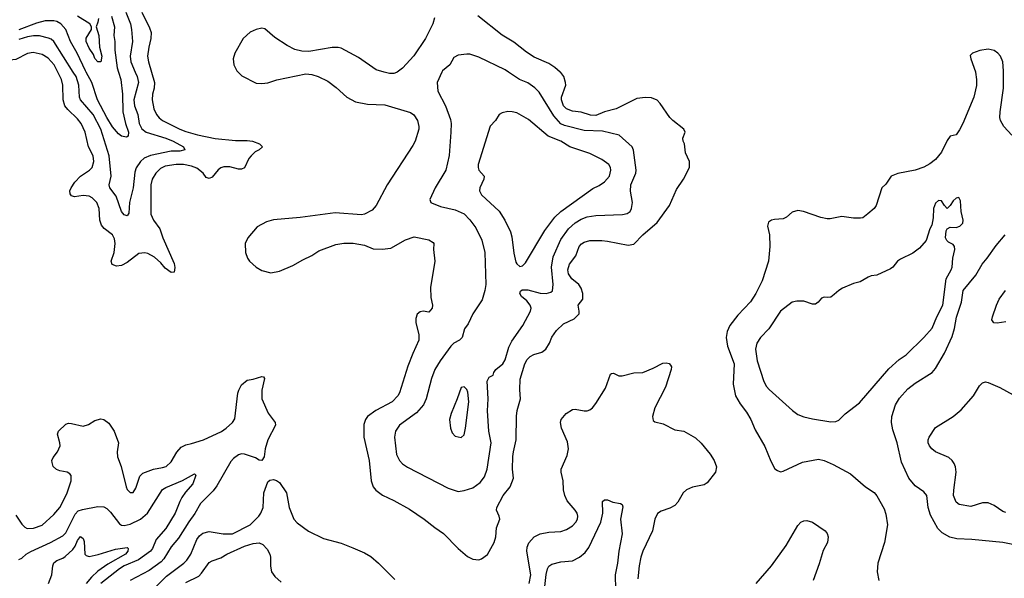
# Model space of a CAD drawing. Header units: inches. Extents: x 1678809 to 1859548, y 384609 to 522868.
# Tile 146 of 256: x 1760576 to 1767299, y 456546 to 460358. Entities that reach past the tile are written whole.
import ezdxf

# ---------------------------------------------------------------- set-up
doc = ezdxf.new("R2010")
doc.units = ezdxf.units.IN
doc.header["$MEASUREMENT"] = 0
doc.layers.add('B7465', color=7, linetype='Continuous')
doc.layers.add('B7466', color=7, linetype='Continuous')

msp = doc.modelspace()

# ---------------------------------------------------------------- linework, layer by layer
at = {"layer": 'B7465', "color": 5}
for points, elevation in [([(1761476.5, 460000), (1761497, 459930), (1761494.1, 459890), (1761482.5, 459850), (1761480.9, 459810), (1761492.3, 459750), (1761510.2, 459710), (1761527.9, 459687.9), (1761550.3, 459670), (1761670, 459610.1), (1761710, 459595), (1761790, 459572.5), (1761910, 459548.2), (1762050, 459533.2), (1762130, 459534.4), (1762166, 459530), (1762213, 459510), (1762234, 459490), (1762210.7, 459470), (1762184.2, 459455.8), (1762156, 459430), (1762140.9, 459410), (1762110, 459346), (1762090, 459338), (1762070, 459338.8), (1762010, 459353.5), (1761970, 459354.2), (1761950, 459347.4), (1761930, 459332.4), (1761890, 459282.4), (1761870, 459273.3), (1761850, 459281.6), (1761828.2, 459310), (1761785, 459345), (1761750, 459358.6), (1761695.3, 459370), (1761644.7, 459370), (1761570, 459358), (1761537.9, 459342.1), (1761505, 459310), (1761481.1, 459270), (1761471.8, 459230), (1761471.9, 459031.9), (1761490.2, 458990), (1761533.8, 458930), (1761553.8, 458870), (1761630, 458694), (1761634.1, 458665.9), (1761630, 458635.3), (1761610, 458632), (1761570, 458662.6), (1761538.6, 458698.6), (1761496.4, 458736.4), (1761450, 458762.7), (1761430, 458767.4), (1761390, 458762.6), (1761310, 458700.4), (1761270, 458679.7), (1761235.9, 458675.9), (1761207.3, 458687.3), (1761199.5, 458710), (1761220.9, 458770), (1761227, 458830), (1761222.9, 458862.9), (1761209.7, 458890), (1761152.5, 458932.5), (1761134.9, 458954.9), (1761123.7, 458990), (1761118.5, 459070), (1761103.1, 459110), (1761070, 459141.5), (1761050, 459152.8), (1761010, 459158.2), (1760950, 459148.3), (1760930, 459157), (1760920.5, 459170), (1760919.1, 459190), (1760926.2, 459210), (1760951.8, 459250), (1760991.9, 459290), (1761052.4, 459330), (1761071.5, 459348.5), (1761081.9, 459390), (1761078.6, 459430), (1761046.5, 459490), (1761022.1, 459590), (1760994.5, 459650), (1760970, 459681.6), (1760904.5, 459744.5), (1760885, 459770), (1760872.1, 459810), (1760871.1, 459910), (1760862.4, 459950), (1760837.3, 460000)], 380), ([(1761364.1, 460000), (1761377, 459970), (1761386, 459930), (1761356.1, 459810), (1761360.4, 459770), (1761382.2, 459710), (1761391.5, 459650), (1761410, 459613.4), (1761439.6, 459590), (1761572.9, 459550), (1761624.7, 459530), (1761694, 459490), (1761703.1, 459470), (1761670, 459460.5), (1761610, 459460.4), (1761470, 459431.5), (1761426.6, 459413.4), (1761400.1, 459390), (1761372.1, 459347.9), (1761362, 459318), (1761349.6, 459210.4), (1761326.2, 459110), (1761321.3, 459038.7), (1761310, 459019.5), (1761290, 459026.3), (1761270, 459049.6), (1761233.7, 459153.7), (1761191.3, 459211.3), (1761187.4, 459230), (1761200.2, 459290), (1761187.1, 459430), (1761130.4, 459610), (1761076.4, 459710), (1760991.9, 459810), (1760984.2, 459830), (1760980.4, 459910), (1760960.9, 459970), (1760941.8, 460000)], 360), ([(1761250.4, 460000), (1761265.8, 459950), (1761277.3, 459850), (1761279.4, 459730), (1761297.7, 459650), (1761317.7, 459590), (1761316.9, 459563.1), (1761304.7, 459555.3), (1761270, 459563.5), (1761250, 459578), (1761210, 459627.3), (1761170.4, 459690), (1761106.9, 459810), (1761067.5, 459930), (1761029.5, 460000)], 340), ([(1762068.5, 460000), (1762093.8, 459973.8), (1762190, 459925.5), (1762230, 459923.1), (1762270, 459927.4), (1762332.1, 459947.9), (1762530, 459987.6), (1762570, 459983.6), (1762614.8, 459970), (1762679.4, 459939.4), (1762736.3, 459896.3), (1762810, 459828.4), (1762870, 459797.6), (1762950, 459782.3), (1763070, 459778), (1763244.8, 459724.8), (1763267.9, 459707.9), (1763292, 459670), (1763302, 459630), (1763301.1, 459610), (1763276, 459530), (1763260.2, 459499.8), (1763085.3, 459230), (1763009, 459091), (1762982.3, 459057.7), (1762930, 459031.2), (1762910, 459026.6), (1762730, 459040.8), (1762490, 459007), (1762310, 458992), (1762261.3, 458978.7), (1762196.7, 458943.3), (1762132.7, 458870), (1762115.8, 458830), (1762117, 458770), (1762130.4, 458730), (1762146, 458710), (1762190.2, 458670.2), (1762230, 458646.3), (1762290, 458630.2), (1762350, 458642.2), (1762440.5, 458679.5), (1762510, 458720.3), (1762570, 458748.7), (1762619.3, 458780.7), (1762735.5, 458824.5), (1762790, 458832.9), (1762853.9, 458833.9), (1762930, 458819.5), (1762990, 458793.7), (1763051.4, 458791.4), (1763110, 458799.7), (1763210, 458855.5), (1763270, 458875.3), (1763370, 458854.9), (1763398.5, 458838.5), (1763404.4, 458830), (1763401.3, 458790), (1763410.3, 458710), (1763381.5, 458530), (1763382.8, 458462.8), (1763395.5, 458410), (1763392.7, 458390), (1763370, 458361.2), (1763330, 458369), (1763310, 458364), (1763290, 458348), (1763281.6, 458318.4), (1763281.6, 458290), (1763302.4, 458210), (1763301.3, 458170), (1763259.3, 458080.7), (1763226.2, 457993.8), (1763169.3, 457810.7), (1763159.1, 457790), (1763119.5, 457750), (1763008.1, 457691.9), (1762951.8, 457650), (1762936.5, 457630), (1762925.4, 457594.6), (1762925.3, 457510), (1762963.2, 457350), (1762976.9, 457210), (1762990.2, 457170.2), (1763006.7, 457146.7), (1763052.7, 457112.7), (1763130, 457077.3), (1763237.2, 457017.2), (1763337.1, 456950), (1763410, 456892.2), (1763470, 456852.2), (1763570.2, 456750.2), (1763634.7, 456694.7), (1763670, 456675.5), (1763710, 456673), (1763730, 456678), (1763770.9, 456709.1), (1763816.4, 456790), (1763826.6, 456830), (1763831.6, 456890), (1763854.4, 456950), (1763850.7, 456970), (1763831.3, 457010), (1763835, 457030), (1763876.3, 457110), (1763926.2, 457170), (1763948.6, 457230), (1763941.7, 457290), (1763943.6, 457376.4), (1763946.8, 457410), (1763965, 457490), (1763967.4, 457652.6), (1763971.9, 457690), (1763995.2, 457770), (1763991, 457831), (1763994.5, 457905.5), (1764025.3, 458010), (1764041.2, 458038.8), (1764061.7, 458058.4), (1764087.7, 458072.3), (1764141.6, 458090), (1764168.5, 458110), (1764194.2, 458150), (1764210, 458192.4), (1764242.5, 458237.5), (1764290, 458281.6), (1764362.7, 458317.3), (1764396.2, 458350), (1764397.3, 458370), (1764389.8, 458410), (1764422, 458450), (1764422.2, 458490), (1764410, 458526), (1764394.4, 458550), (1764347.2, 458590), (1764322.9, 458622.9), (1764318.1, 458650), (1764329.2, 458690), (1764373.6, 458746.4), (1764396.2, 458810), (1764412.1, 458827.9), (1764430, 458839.4), (1764470, 458851), (1764550, 458851), (1764590, 458847.6), (1764730, 458819.7), (1764770, 458825.2), (1764829.9, 458890.1), (1764930, 458974.9), (1765014, 459090), (1765061.4, 459198.6), (1765109.7, 459270), (1765149.5, 459350), (1765149.5, 459389.5), (1765122.7, 459450), (1765116.2, 459510), (1765107, 459530), (1765104.5, 459550), (1765120.9, 459590), (1765112, 459610), (1765035.1, 459670), (1765015.8, 459690), (1764950, 459787), (1764930, 459809.5), (1764890, 459824.2), (1764850, 459826.6), (1764790, 459821.1), (1764650, 459748.7), (1764570, 459728.1), (1764510, 459705), (1764473.5, 459706.5), (1764410, 459725.9), (1764350, 459732.7), (1764308.7, 459750), (1764290, 459771.2), (1764275.4, 459810), (1764276, 459830), (1764304.7, 459910), (1764303.4, 459930), (1764290.6, 459970), (1764270, 459997.4), (1764267.1, 460000)], 420), ([(1763154, 460000), (1763150, 459996.9), (1763130, 459989.7), (1763102, 459990), (1763065.8, 460000)], 420), ([(1763458.6, 460000), (1763426.7, 459930), (1763431.7, 459870), (1763482.4, 459770), (1763517.8, 459677.8), (1763522.6, 459650), (1763520.2, 459590), (1763507.9, 459432.1), (1763485.3, 459330), (1763413.7, 459210), (1763376.3, 459130), (1763382.8, 459110), (1763387.4, 459107.4), (1763450, 459084), (1763550, 459059.7), (1763610, 459034), (1763650, 458992), (1763690, 458938.4), (1763732.4, 458852.4), (1763752.9, 458770), (1763759.1, 458550), (1763752.8, 458510), (1763732.9, 458447.1), (1763669.6, 458350.4), (1763637.6, 458282.4), (1763612.2, 458247.8), (1763596.2, 458190), (1763578, 458170), (1763540.9, 458150), (1763520.2, 458130), (1763447.3, 458030), (1763411.1, 457970), (1763386.8, 457910), (1763352.1, 457770), (1763333, 457730), (1763285.8, 457674.2), (1763170.2, 457589.8), (1763141.5, 457550), (1763134.9, 457510), (1763150, 457390.8), (1763168.8, 457350), (1763190, 457326.7), (1763224.1, 457304.1), (1763502, 457162), (1763570, 457138), (1763610, 457145.2), (1763670, 457162.3), (1763721.3, 457198.7), (1763750, 457238), (1763767.6, 457290), (1763795.4, 457470), (1763780.5, 457550), (1763769.7, 457689.7), (1763774, 457770), (1763768.5, 457891.5), (1763782, 457918), (1763810, 457931.3), (1763814, 457950), (1763826.3, 457970), (1763875, 458010), (1763890, 458037.3), (1763915.9, 458124.1), (1763935.5, 458164.5), (1764011.1, 458270), (1764064.8, 458370), (1764067.7, 458390), (1764062.4, 458410), (1764039.5, 458439.5), (1764003.5, 458470), (1763991.6, 458490), (1763995.6, 458504.4), (1764006.2, 458513.8), (1764045.8, 458514.2), (1764130, 458492.3), (1764170, 458488.8), (1764202.6, 458497.4), (1764213.1, 458506.9), (1764218, 458550), (1764206.8, 458670), (1764219.5, 458740.5), (1764270, 458858.5), (1764324.5, 458930), (1764370, 458972.1), (1764410, 458996.6), (1764450, 459013.1), (1764510, 459022), (1764692.2, 459027.8), (1764724.9, 459035.1), (1764743.7, 459050), (1764753.3, 459070), (1764759.7, 459110), (1764747.3, 459187.3), (1764749.9, 459230), (1764784.1, 459310), (1764786, 459330), (1764767, 459467), (1764758.3, 459490), (1764669.3, 459570), (1764556.5, 459596.5), (1764430, 459602.2), (1764295.6, 459635.6), (1764270, 459647.3), (1764222.8, 459702.8), (1764124, 459864), (1764093.3, 459893.3), (1764046.1, 459926.1), (1763989.6, 459950), (1763912.7, 460000)], 440), ([(1767102.7, 460000), (1767110.4, 459950.3), (1767110, 459908), (1767090.4, 459830), (1767015.3, 459650), (1766993.5, 459606.5), (1766970, 459572.3), (1766930, 459562.7), (1766910, 459533.2), (1766870, 459453.6), (1766830, 459404.2), (1766790, 459374), (1766750, 459352.4), (1766690.8, 459330), (1766571.2, 459308.8), (1766526, 459290), (1766490, 459236), (1766462, 459210), (1766424.7, 459090), (1766411.3, 459070), (1766367.1, 459032.9), (1766333.2, 459006.8), (1766316.8, 459003.2), (1766270, 459003.7), (1766190, 459015.1), (1766110, 458999.3), (1766090, 458999.3), (1766047.6, 459007.6), (1765929.3, 459049.3), (1765890, 459056), (1765850, 459045.2), (1765811.3, 459010), (1765790, 458999), (1765730, 458995.3), (1765710, 458989), (1765690, 458975.3), (1765683, 458950), (1765696.4, 458890), (1765698.5, 458810), (1765690.2, 458710), (1765644.8, 458575.2), (1765602, 458490), (1765567.3, 458432.7), (1765479, 458341), (1765425.6, 458270), (1765406.8, 458230), (1765399.3, 458190), (1765409.3, 458130), (1765453.8, 458010), (1765448.3, 457870), (1765464.7, 457790), (1765495.7, 457735.7), (1765539.1, 457679.1), (1765568.2, 457630), (1765598.9, 457558.9), (1765664.9, 457444.9), (1765706.1, 457346.1), (1765733.5, 457293.5), (1765750, 457280.7), (1765770, 457273.4), (1765790, 457278), (1765921.4, 457338.6), (1766030, 457358.6), (1766070, 457349.2), (1766130, 457323.5), (1766250, 457259.7), (1766352, 457170), (1766410, 457131.8), (1766428.3, 457108.3), (1766479, 457019), (1766490, 456984.7), (1766502, 456910), (1766480.2, 456790), (1766435.5, 456650), (1766430.2, 456590), (1766442.8, 456530)], 420), ([(1767349.7, 459570), (1767295.6, 459630), (1767273.8, 459670), (1767268.9, 459690), (1767270.6, 459730), (1767294.8, 459890), (1767293.9, 460000)], 420), ([(1767370, 456773.7), (1767290, 456789.8), (1767078, 456810), (1766974.6, 456814.6), (1766927.3, 456827.3), (1766875.6, 456855.6), (1766845, 456885), (1766795.9, 456975.9), (1766778.5, 457030), (1766769.6, 457110), (1766750, 457135.6), (1766690, 457177.6), (1766648.3, 457228.3), (1766597.9, 457337.9), (1766567.5, 457470), (1766539.1, 457559.1), (1766528.2, 457610), (1766532.3, 457650), (1766556.5, 457730), (1766584.5, 457775.5), (1766641.1, 457838.9), (1766690, 457878.6), (1766806.4, 457950), (1766830, 457977.7), (1766890, 458081.7), (1766944.3, 458195.7), (1766959.5, 458250), (1766972.9, 458327.1), (1767007.6, 458430), (1767018.7, 458510), (1767104.4, 458615.6), (1767148.9, 458690), (1767183.1, 458730), (1767243.5, 458816.5), (1767304.7, 458890)], 420), ([(1767310, 458295.2), (1767250, 458286.3), (1767226.9, 458290), (1767215.3, 458310), (1767218, 458330), (1767246.2, 458410), (1767265.2, 458450), (1767307.3, 458510)], 380), ([(1764055.8, 456510), (1764065.5, 456570), (1764039, 456730), (1764040.5, 456759.5), (1764052.2, 456787.8), (1764090, 456828.5), (1764130, 456848.5), (1764190, 456860.6), (1764270, 456866.2), (1764310, 456878.5), (1764350, 456903.6), (1764373.3, 456930), (1764383.9, 456950), (1764386.6, 456970), (1764381.8, 456990), (1764369.8, 457010), (1764313.9, 457073.9), (1764298.1, 457110), (1764288.9, 457150), (1764287.8, 457210), (1764272.3, 457270), (1764273.2, 457290), (1764315, 457385), (1764324.2, 457430), (1764316.1, 457476.1), (1764275.6, 457570), (1764269.8, 457610), (1764274, 457630), (1764307.3, 457670), (1764350, 457696.9), (1764370, 457700.9), (1764430, 457687.7), (1764450, 457689.1), (1764470, 457696.5), (1764486.6, 457710), (1764510, 457738.7), (1764575.7, 457844.3), (1764610, 457938), (1764617.2, 457942.8), (1764630, 457944.9), (1764667.7, 457927.7), (1764690, 457927.4), (1764770, 457947.6), (1764830, 457950.3), (1764901.2, 457978.8), (1764966.6, 458013.4), (1764990, 458017), (1765011.4, 458011.4), (1765020.7, 458000.7), (1765026.4, 457990), (1765025.3, 457970), (1764985.3, 457850), (1764913.7, 457710), (1764898, 457650), (1764902, 457622), (1764913.4, 457613.4), (1764970, 457599.6), (1765050, 457559.1), (1765110.2, 457550.2), (1765190, 457503.6), (1765230, 457467.4), (1765291.9, 457391.9), (1765318.4, 457350), (1765333, 457307), (1765326.3, 457270), (1765270, 457198.5), (1765250, 457184.8), (1765170, 457167), (1765130, 457150.6), (1765106.2, 457130), (1765070, 457065.1), (1765050, 457042.4), (1765016.3, 457023.7), (1764955.6, 457004.4), (1764931.7, 456988.3), (1764912.2, 456950), (1764897.2, 456870), (1764831.8, 456730), (1764818, 456690), (1764805.9, 456630), (1764797.9, 456542.1)], 380), ([(1760550, 456976.5), (1760590, 456914.3), (1760610, 456895.2), (1760626.8, 456886.8), (1760670, 456888.3), (1760730, 456908.1), (1760810, 456981.8), (1760849.8, 457030), (1760897.6, 457122.4), (1760927.1, 457210), (1760927.4, 457247.4), (1760918.8, 457258.8), (1760900.9, 457270), (1760850, 457278.9), (1760828.2, 457288.2), (1760805.1, 457310), (1760796.5, 457336.5), (1760795.5, 457350), (1760803.5, 457370), (1760834.5, 457410), (1760851.2, 457450), (1760850.5, 457470), (1760834.8, 457530), (1760840.8, 457550), (1760890, 457598.5), (1760910, 457603.5), (1760930, 457602), (1761010, 457584.1), (1761044.8, 457595.2), (1761090, 457622.2), (1761130, 457633.5), (1761150, 457629.2), (1761184.4, 457604.4), (1761221.1, 457550), (1761250.2, 457470.2), (1761241.7, 457410), (1761244.2, 457375.8), (1761267.9, 457310), (1761303.1, 457170), (1761310, 457151), (1761330, 457130.8), (1761350, 457130.8), (1761370, 457161), (1761397.1, 457242.9), (1761416.6, 457263.4), (1761488.8, 457291.2), (1761550, 457301.1), (1761576.9, 457310), (1761610, 457341.3), (1761650, 457407.7), (1761678.3, 457441.7), (1761710, 457457.3), (1761750, 457465.4), (1761830, 457491.8), (1761953.1, 457546.9), (1761985.6, 457570), (1762029.8, 457610.2), (1762045, 457635), (1762066.2, 457810), (1762071.2, 457830), (1762090, 457865.5), (1762130, 457899.1), (1762170, 457905.3), (1762230, 457924), (1762239.9, 457919.9), (1762246.8, 457910), (1762229, 457830), (1762230.3, 457770), (1762272.9, 457672.9), (1762319.6, 457610), (1762322, 457590), (1762269.5, 457490.5), (1762253, 457430), (1762244.4, 457375.6), (1762230, 457349.2), (1762210, 457351.8), (1762186.9, 457366.9), (1762110, 457393.2), (1762090, 457394.6), (1762070, 457388.1), (1762035.6, 457364.4), (1762018, 457342), (1761923.1, 457176.9), (1761896.3, 457143.7), (1761810, 457056.9), (1761772.7, 456987.3), (1761730, 456931.2), (1761660.4, 456819.6), (1761610, 456761.7), (1761560.6, 456679.4), (1761541, 456659), (1761460.8, 456599.2), (1761330, 456529.8)], 380), ([(1767310, 456995.6), (1767290, 457001.5), (1767230, 457042.9), (1767190, 457061.1), (1767150, 457060.2), (1767070, 457035.5), (1766992, 457050), (1766970, 457065), (1766953, 457110), (1766953.7, 457146.3), (1766970.6, 457270), (1766965.5, 457305.5), (1766956.2, 457330), (1766943.1, 457350), (1766920.4, 457370), (1766830, 457409.9), (1766804.2, 457430), (1766787.8, 457450), (1766778.8, 457470), (1766778.4, 457490), (1766786.6, 457510), (1766830, 457576), (1766950, 457651.1), (1767005.4, 457694.6), (1767088.8, 457790), (1767130, 457859.3), (1767150, 457880.4), (1767170, 457886.7), (1767190, 457882.6), (1767270, 457847.7), (1767450, 457746.9)], 380), ([(1760570, 456674), (1760590, 456683.1), (1760621, 456710), (1760651.4, 456728.6), (1760787.2, 456790), (1760870, 456835.4), (1760890, 456856.1), (1760955.5, 456984.5), (1760974.5, 457005.5), (1761003.9, 457016.1), (1761110, 457035.2), (1761150, 457032.9), (1761170, 457022.2), (1761196.7, 456996.7), (1761256.9, 456916.9), (1761270, 456909.2), (1761290, 456906.8), (1761330, 456915.3), (1761400.7, 456950), (1761448.4, 456990), (1761550, 457151.2), (1761573.8, 457166.2), (1761686.5, 457213.5), (1761770, 457259.1), (1761778, 457250), (1761758.8, 457190), (1761707.3, 457132.7), (1761683.1, 457096.9), (1761668.6, 457070), (1761638.5, 456990), (1761573.5, 456886.5), (1761508.5, 456810), (1761483.5, 456750), (1761470.1, 456730), (1761387.1, 456672.9), (1761290, 456630.7), (1761258.1, 456610), (1761130, 456510.6)], 360), ([(1761350, 456335.9), (1761578.8, 456561.2), (1761697.2, 456650), (1761717.2, 456670), (1761743.9, 456710), (1761784.4, 456810), (1761804.5, 456835.5), (1761826.6, 456853.4), (1761870, 456865.8), (1761964.7, 456850), (1762030, 456849.5), (1762150, 456910.8), (1762209.3, 456970), (1762223.6, 456990), (1762237.3, 457030), (1762243.8, 457130), (1762270, 457204.7), (1762283.3, 457216.7), (1762310, 457220.4), (1762330, 457214), (1762350, 457199.1), (1762398.4, 457130), (1762416.1, 457030), (1762448.4, 456950), (1762470, 456924.2), (1762548.5, 456868.5), (1762650, 456817), (1762770, 456784.6), (1762850, 456754.3), (1762930, 456720.2), (1762973.9, 456693.9), (1763025.7, 456650), (1763137.7, 456537.7)], 380), ([(1764156.8, 456450), (1764170, 456571.3), (1764178.9, 456610), (1764190, 456628), (1764210, 456643), (1764270, 456658), (1764350, 456664.4), (1764398.7, 456690), (1764438.3, 456721.7), (1764463.2, 456756.8), (1764543.7, 456930), (1764557.4, 456990), (1764555.3, 457070), (1764570, 457081), (1764590, 457080.7), (1764626.6, 457066.6), (1764677.4, 457057.4), (1764690.3, 457050.3), (1764694.6, 457034.6), (1764678.6, 456950), (1764690.2, 456850), (1764666.2, 456730), (1764657.8, 456650), (1764643.2, 456570), (1764645.2, 456470)], 360), ([(1765605, 456510), (1765710, 456631.2), (1765809.1, 456770), (1765890, 456905.7), (1765910, 456928.9), (1765930, 456939.1), (1765950, 456940.8), (1765990, 456928.9), (1766075.6, 456870), (1766090.8, 456850.8), (1766096, 456830), (1766091.2, 456790), (1766063.6, 456736.4), (1766036.1, 456643.9), (1765994.2, 456530)], 380), ([(1760772.8, 456510), (1760796.3, 456570), (1760801.6, 456630), (1760809.1, 456650.9), (1760830, 456667.6), (1760870, 456682.7), (1760886.2, 456693.8), (1760938.6, 456741.4), (1760954.4, 456765.6), (1760970, 456803.6), (1760990, 456830.3), (1761010, 456818.4), (1761017.2, 456797.2), (1761020.2, 456710), (1761030, 456701.2), (1761050, 456694.4), (1761112.3, 456707.7), (1761230, 456744.2), (1761310, 456755.8), (1761317.1, 456750), (1761314.7, 456730), (1761299.3, 456710), (1761177.5, 456642.5), (1761110, 456594.7), (1761066.5, 456553.5), (1761030, 456510.4)], 340), ([(1761710, 456518), (1761798.7, 456561.3), (1761818.3, 456581.7), (1761870, 456653.8), (1761890, 456665.5), (1761950, 456684.7), (1761989.9, 456710.1), (1762110, 456765.2), (1762170, 456784.2), (1762210, 456788.2), (1762236.2, 456776.2), (1762265.3, 456745.3), (1762283.8, 456710), (1762288.5, 456690), (1762288.8, 456628.8), (1762295.5, 456590), (1762318, 456558), (1762360.6, 456520.6)], 360)]:
    msp.add_lwpolyline(points, dxfattribs=dict(at, elevation=elevation))
for points, elevation in [([(1763908.9, 459731.1), (1763870, 459722), (1763850.8, 459710), (1763824, 459670), (1763788.7, 459631.3), (1763707.1, 459370), (1763705.5, 459350), (1763711.4, 459331.4), (1763746.7, 459290), (1763744.9, 459270), (1763716.9, 459210), (1763715.5, 459190), (1763730, 459163.1), (1763850, 459051.5), (1763888.2, 458990), (1763927.1, 458910), (1763937.1, 458877.1), (1763950, 458764.7), (1763964.2, 458704.2), (1763970, 458690.8), (1763990, 458674), (1764010, 458677.3), (1764030, 458699.1), (1764161.5, 458918.5), (1764230, 459011.3), (1764271.1, 459048.9), (1764490, 459207), (1764533.5, 459226.5), (1764570, 459251.7), (1764603.9, 459290), (1764613.6, 459330), (1764609.8, 459350), (1764598.3, 459370), (1764550, 459403.5), (1764470, 459443.8), (1764331.8, 459490), (1764271.8, 459530), (1764183.9, 459563.9), (1764050, 459677.3), (1763970, 459721.3), (1763938, 459730)], 460), ([(1766990, 459144), (1766970, 459139.3), (1766950, 459122.7), (1766930.3, 459089.7), (1766910, 459068.7), (1766890, 459089.2), (1766870, 459121.2), (1766850, 459125.2), (1766830, 459105.2), (1766815.8, 459070), (1766814.6, 459005.4), (1766804.9, 458955.1), (1766791.3, 458930), (1766764.7, 458850), (1766720.5, 458799.5), (1766675.8, 458764.2), (1766590, 458724.5), (1766570.7, 458710), (1766537.3, 458670), (1766521.7, 458658.3), (1766430, 458615.1), (1766390, 458609.5), (1766370, 458602), (1766314.8, 458570), (1766270, 458556.9), (1766195.3, 458524.8), (1766169, 458511), (1766138.6, 458481.5), (1766114.6, 458465.4), (1766090, 458461.3), (1766070, 458463.5), (1766050, 458457.4), (1766028.9, 458430), (1766010, 458417.7), (1765990, 458415.8), (1765930, 458437.3), (1765882.9, 458437.1), (1765850.3, 458429.7), (1765770, 458369.6), (1765690.8, 458249.2), (1765634.9, 458190), (1765608.4, 458151.6), (1765600.8, 458110), (1765611.3, 458030), (1765656.9, 457890), (1765675.6, 457855.6), (1765693.7, 457833.7), (1765854, 457690), (1765890, 457664.4), (1765930, 457648.4), (1765990, 457634.4), (1766114.2, 457614.2), (1766150, 457616.4), (1766170, 457626), (1766211.9, 457668.1), (1766310, 457742.8), (1766510, 457975.5), (1766580.4, 458039.6), (1766630, 458070.6), (1766750, 458190.3), (1766806.7, 458253.3), (1766838, 458330), (1766879.8, 458410), (1766903.2, 458590), (1766937.4, 458650), (1766943.6, 458670), (1766947.3, 458730), (1766962, 458790), (1766959.3, 458810), (1766950, 458824), (1766918.6, 458838.6), (1766906, 458850), (1766898, 458870), (1766902.9, 458917.1), (1766909.5, 458930.5), (1766930, 458942.8), (1766970, 458938.8), (1766995.3, 458950), (1767016, 458970), (1767019.3, 458990), (1767004.5, 459050), (1767000.9, 459120.9)], 440), ([(1763610, 457853.2), (1763590, 457848.7), (1763563.7, 457770), (1763521.3, 457670), (1763510.6, 457630), (1763517.3, 457570), (1763530, 457538), (1763550, 457516), (1763590, 457506), (1763610, 457526), (1763619.8, 457570), (1763642.7, 457750), (1763636, 457816), (1763630, 457833.2)], 460)]:
    msp.add_lwpolyline(points, close=True, dxfattribs=dict(at, elevation=elevation))
at = {"layer": 'B7466', "color": 5}
for points, elevation in [([(1761113.7, 460366.3), (1761110, 460341.2), (1761098, 460310), (1761116.9, 460250), (1761120.3, 460170), (1761136.9, 460110), (1761130, 460069.3), (1761110, 460069.6), (1761090, 460092.7), (1761079.8, 460119.8), (1761050, 460163.6), (1761030, 460209), (1761030, 460231), (1761066, 460290), (1761065.2, 460310), (1761054, 460330), (1760970, 460381.2)], 320), ([(1761202.4, 460382.4), (1761223.4, 460310), (1761218.4, 460250), (1761225, 460210), (1761225, 460150), (1761241.2, 460030), (1761250.4, 460000)], 340), ([(1761300.4, 460410), (1761332.9, 460330), (1761339.8, 460290), (1761346.6, 460210), (1761331.2, 460110), (1761334.1, 460070), (1761364.1, 460000)], 360), ([(1761410.2, 460409.8), (1761462.8, 460302.8), (1761473.4, 460270), (1761472.4, 460230), (1761457.6, 460170), (1761449.5, 460110), (1761455.9, 460070), (1761476.5, 460000)], 380), ([(1763408.8, 460370), (1763397.4, 460330), (1763347.2, 460230), (1763268.2, 460111.8), (1763190, 460027.8), (1763154, 460000)], 420), ([(1764267.1, 460000), (1764230, 460032.4), (1764190, 460059.8), (1764090, 460103.1), (1764037.1, 460137.1), (1763950, 460203.8), (1763870, 460253.1), (1763704.2, 460384.2)], 420), ([(1761029.5, 460000), (1761024.1, 460010), (1760967.7, 460130), (1760923.1, 460210), (1760891.8, 460290), (1760857.3, 460330), (1760830, 460345.3), (1760810, 460349.4), (1760749, 460349), (1760690, 460334.5), (1760570, 460289)], 340), ([(1763065.8, 460000), (1763010, 460015.4), (1762890, 460100.4), (1762770, 460164), (1762750, 460168.3), (1762710, 460167.3), (1762550, 460139.8), (1762502.9, 460142.9), (1762455.5, 460155.6), (1762401.4, 460181.4), (1762317.3, 460237.3), (1762250, 460295.1), (1762230, 460299.5), (1762190, 460292), (1762150, 460271.8), (1762100.7, 460230), (1762044, 460130), (1762034, 460090), (1762038.8, 460050), (1762058.8, 460010), (1762068.5, 460000)], 420), ([(1760941.8, 460000), (1760808.2, 460210), (1760790, 460224.5), (1760771.8, 460231.8), (1760710, 460247.5), (1760670, 460248.4), (1760630, 460242), (1760570, 460222.4)], 360), ([(1760837.3, 460000), (1760812.2, 460050), (1760770, 460094.9), (1760730, 460120.5), (1760667.1, 460132.9), (1760630, 460126.5), (1760550, 460086.8), (1760450, 460074), (1760410, 460053.6), (1760350, 460008.2), (1760333.7, 460000)], 380), ([(1763912.7, 460000), (1763890, 460014.8), (1763710, 460101.3), (1763650, 460121.6), (1763630, 460123.6), (1763570, 460116.3), (1763540.4, 460099.6), (1763513.4, 460050), (1763463.2, 460010), (1763458.6, 460000)], 440), ([(1767293.9, 460000), (1767293.8, 460010), (1767288.8, 460070), (1767273.8, 460110), (1767255.8, 460130), (1767230, 460147.1), (1767190, 460157.3), (1767131.9, 460148.1), (1767082, 460130), (1767066.4, 460113.6), (1767070.7, 460090), (1767102.3, 460002.3), (1767102.7, 460000)], 420)]:
    msp.add_lwpolyline(points, dxfattribs=dict(at, elevation=elevation))

doc.saveas('drawing.dxf')
